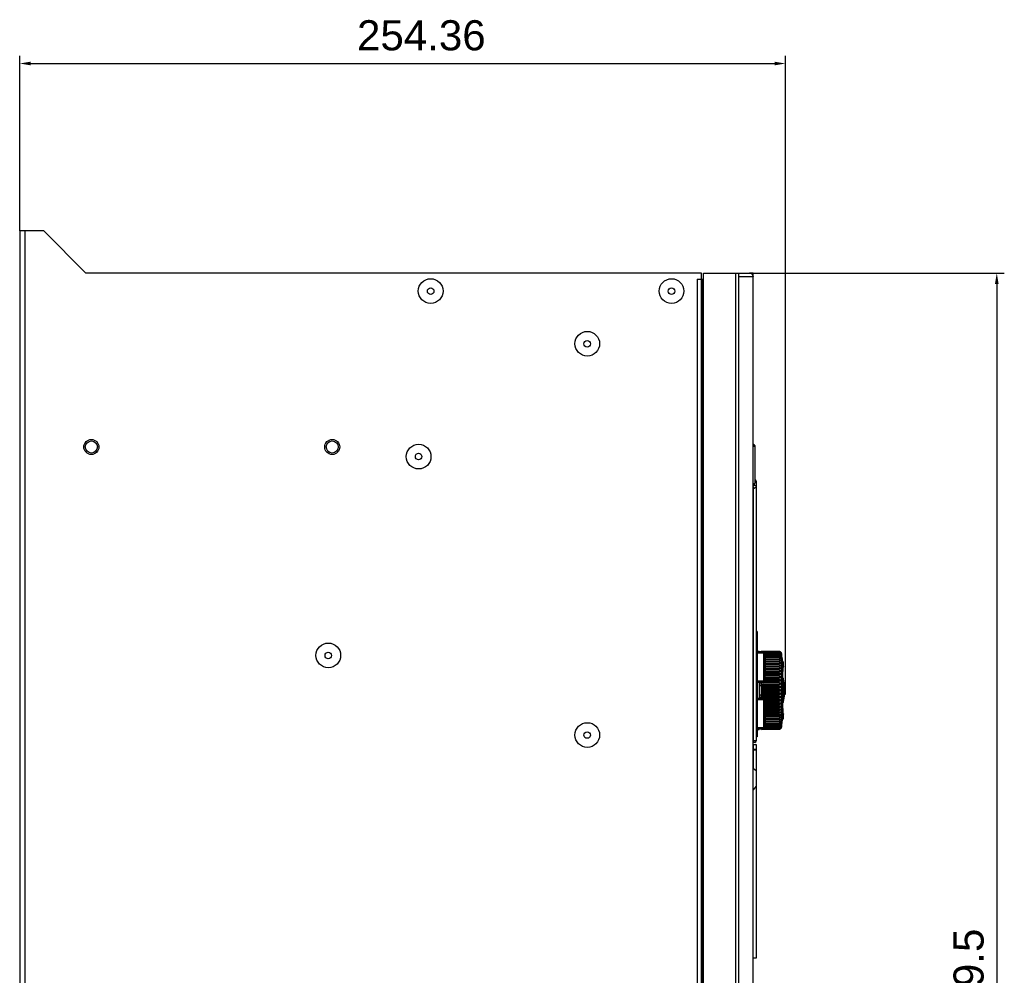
# Model space of a CAD drawing. Header units: millimetres. Extents: x 1117 to 38156, y -1945 to 7303.
# Tile 193 of 256: x 7269 to 7597, y 674 to 992. Entities that reach past the tile are written whole.
import ezdxf

# ---------------------------------------------------------------- set-up
doc = ezdxf.new("R2010")
doc.units = ezdxf.units.MM
doc.styles.get("Standard").update_dxf_attribs({"font": 'arial.ttf'})
doc.dimstyles.new('DIMSTYLE_1', dxfattribs={"dimtxt": 4.2, "dimasz": 3.6, "dimexe": 2.5, "dimexo": 0, "dimgap": 1.05, "dimtad": 1, "dimdsep": 46, "dimtxsty": 'Standard', "dimblk": '_FILLED', "dimblk1": '_FILLED', "dimblk2": '_FILLED', "dimcen": 0.09, "dimazin": 2, "dimtp": 0.01, "dimtm": 0.01, "dimtfac": 1, "dimtofl": 0, "dimtmove": 0, "dimatfit": 3, "dimldrblk": '_FILLED', "dimfxl": 0, "dimtolj": 1, "dimarcsym": 0})

# ---------------------------------------------------------------- blocks, each defined once
blk = doc.blocks.new('_FILLED')
at = {"color": 0, "linetype": 'ByBlock'}
blk.add_solid([(0, 0), (-1, 0.167), (-1, -0.167)], dxfattribs=at)
blk = doc.blocks.new('*D16')
at = {"color": 0, "linetype": 'Continuous', "lineweight": -2}
for p, q in [((7507.35, 907.69), (7596.51, 907.69)), ((7594.01, 904.09), (7594.01, 441.79)), ((7507.35, 438.19), (7596.51, 438.19))]:
    blk.add_line(p, q, dxfattribs=at)
at = {"layer": 'Defpoints', "color": 0, "linetype": 'Continuous'}
for p in [(7507.35, 907.69), (7507.35, 438.19), (7594.01, 438.19)]:
    blk.add_point(p, dxfattribs=at)
at = {"color": 0, "linetype": 'Continuous', "lineweight": -2, "xscale": 3.6, "yscale": 3.6, "zscale": 3.6}
for p, rotation in [((7594.01, 907.69), 90), ((7594.01, 438.19), 270)]:
    blk.add_blockref('_FILLED', p, dxfattribs=dict(at, rotation=rotation))
at = {"color": 0, "linetype": 'Continuous', "insert": (7579.63, 672.39), "char_height": 10, "width": 61.6875, "attachment_point": 2, "rotation": 90, "line_spacing_factor": 0.9}
blk.add_mtext('\\A1;469.5', dxfattribs=at)
blk = doc.blocks.new('*D17')
at = {"color": 0, "linetype": 'Continuous', "lineweight": -2}
for p, q in [((7269.49, 921.69), (7269.49, 979.8)), ((7523.85, 770.24), (7523.85, 979.8)), ((7273.09, 977.3), (7520.25, 977.3))]:
    blk.add_line(p, q, dxfattribs=at)
at = {"layer": 'Defpoints', "color": 0, "linetype": 'Continuous'}
for p in [(7523.85, 977.3), (7269.49, 921.69), (7523.85, 770.24)]:
    blk.add_point(p, dxfattribs=at)
at = {"color": 0, "linetype": 'Continuous', "lineweight": -2, "xscale": 3.6, "yscale": 3.6, "zscale": 3.6, "rotation": 180}
blk.add_blockref('_FILLED', (7269.49, 977.3), dxfattribs=at)
at = {"color": 0, "linetype": 'Continuous', "lineweight": -2, "xscale": 3.6, "yscale": 3.6, "zscale": 3.6}
blk.add_blockref('_FILLED', (7523.85, 977.3), dxfattribs=at)
at = {"color": 0, "linetype": 'Continuous', "insert": (7402.89, 991.68), "char_height": 10, "width": 74.025, "attachment_point": 2, "line_spacing_factor": 0.9}
blk.add_mtext('\\A1;254.36', dxfattribs=at)

msp = doc.modelspace()

# ---------------------------------------------------------------- linework, layer by layer
at = {"linetype": 'Continuous'}
for p, q in [((7269.492, 921.694), (7269.492, 421.694)), ((7277.492, 921.694), (7269.492, 921.694)), ((7271.192, 921.694), (7271.192, 421.694)), ((7277.492, 921.694), (7291.492, 907.694)), ((7495.992, 907.694), (7291.492, 907.694)), ((7495.992, 439.494), (7495.992, 907.694)), ((7496.592, 438.194), (7496.592, 907.694)), ((7496.592, 907.694), (7511.883, 907.694)), ((7507.352, 438.194), (7507.352, 907.694)), ((7508.374, 438.194), (7508.374, 907.694)), ((7508.374, 906.494), (7513.087, 906.494)), ((7512.091, 907.671), (7512.091, 907.694)), ((7513.087, 907.694), (7512.091, 907.694)), ((7512.092, 907.671), (7512.092, 907.694)), ((7513.087, 438.194), (7513.087, 907.694)), ((7513.092, 439.394), (7513.092, 906.494)), ((7494.492, 905.694), (7494.492, 439.494)), ((7494.492, 905.694), (7495.992, 905.694)), ((7496.074, 905.694), (7496.074, 439.494)), ((7496.074, 905.694), (7496.592, 905.694)), ((7513.092, 850.669), (7513.201, 850.667)), ((7513.092, 850.178), (7513.682, 850.167)), ((7513.682, 850.167), (7513.682, 837.836)), ((7513.682, 850.167), (7513.692, 850.167)), ((7513.692, 850.167), (7513.692, 837.848)), ((7513.592, 837.139), (7513.592, 837.778)), ((7514.092, 838.544), (7514.092, 752.253)), ((7513.092, 835.605), (7513.211, 835.605)), ((7513.211, 752.738), (7513.211, 835.605)), ((7514.092, 836.637), (7514.092, 836.649)), ((7514.392, 788.544), (7514.092, 788.544)), ((7514.392, 788.544), (7514.392, 753.544)), ((7514.392, 787.244), (7514.092, 787.244)), ((7514.392, 782.038), (7515.092, 782.026)), ((7516.501, 781.839), (7514.392, 781.875)), ((7515.092, 782.026), (7515.092, 781.863)), ((7515.892, 782.04), (7521.711, 781.939)), ((7515.892, 781.849), (7515.892, 782.04)), ((7521.711, 781.915), (7515.892, 782.017)), ((7515.892, 781.965), (7521.711, 781.863)), ((7521.711, 781.794), (7515.892, 781.894)), ((7516.501, 781.839), (7516.501, 771.648)), ((7516.73, 781.776), (7521.711, 781.691)), ((7521.711, 781.576), (7516.871, 781.658)), ((7521.711, 781.915), (7521.711, 781.939)), ((7521.711, 781.794), (7521.711, 781.863)), ((7521.711, 781.576), (7521.711, 781.691)), ((7516.501, 781.444), (7514.392, 781.444)), ((7516.963, 781.502), (7521.711, 781.422)), ((7521.711, 781.263), (7516.992, 781.34)), ((7516.992, 781.339), (7516.992, 772.148)), ((7516.992, 781.136), (7521.711, 781.059)), ((7521.711, 780.856), (7516.992, 780.931)), ((7516.992, 780.679), (7521.711, 780.604)), ((7516.992, 780.444), (7517.092, 780.444)), ((7516.992, 778.844), (7517.092, 778.844)), ((7517.092, 780.444), (7517.092, 773.844)), ((7521.711, 780.36), (7517.092, 780.43)), ((7517.092, 780.132), (7521.711, 780.062)), ((7521.711, 779.778), (7517.092, 779.844)), ((7517.092, 779.501), (7521.711, 779.435)), ((7521.711, 779.113), (7517.092, 779.175)), ((7517.092, 778.792), (7521.711, 778.73)), ((7521.711, 778.373), (7517.092, 778.43)), ((7521.711, 781.263), (7521.711, 781.422)), ((7521.711, 780.856), (7521.711, 781.059)), ((7521.711, 780.36), (7521.711, 780.604)), ((7521.711, 779.778), (7521.711, 780.062)), ((7521.711, 779.113), (7521.711, 779.435)), ((7521.711, 778.373), (7521.711, 778.73)), ((7522.558, 756.786), (7522.558, 781.301)), ((7522.558, 781.301), (7522.566, 781.244)), ((7522.566, 781.244), (7522.566, 756.844)), ((7522.566, 779.32), (7522.587, 779.332)), ((7522.645, 780.077), (7522.645, 779.361)), ((7522.645, 780.077), (7522.846, 778.544)), ((7522.846, 778.544), (7523.148, 778.544)), ((7516.992, 776.344), (7517.092, 776.344)), ((7517.092, 778.008), (7521.711, 777.951)), ((7521.711, 777.561), (7517.092, 777.613)), ((7517.092, 777.192), (7522.378, 777.133)), ((7517.092, 777.156), (7521.711, 777.104)), ((7521.711, 776.684), (7517.092, 776.73)), ((7517.092, 776.315), (7522.378, 776.262)), ((7517.092, 776.242), (7521.711, 776.195)), ((7521.711, 775.749), (7517.092, 775.79)), ((7517.092, 775.382), (7522.378, 775.336)), ((7517.092, 775.273), (7521.711, 775.233)), ((7522.378, 777.943), (7521.711, 777.951)), ((7521.711, 777.561), (7521.711, 777.951)), ((7521.711, 776.684), (7521.711, 777.104)), ((7521.711, 775.749), (7521.711, 776.195)), ((7521.711, 774.764), (7521.711, 775.233)), ((7522.872, 775.041), (7522.655, 775.033)), ((7522.939, 776.878), (7523.239, 776.878)), ((7522.943, 774.906), (7522.945, 775.038)), ((7522.946, 776.447), (7522.946, 775.345)), ((7516.501, 772.044), (7514.392, 772.044)), ((7516.992, 773.844), (7517.092, 773.844)), ((7521.711, 773.734), (7516.992, 773.762)), ((7516.992, 773.38), (7522.378, 773.348)), ((7516.992, 773.202), (7521.711, 773.174)), ((7521.711, 772.669), (7516.992, 772.69)), ((7516.992, 772.325), (7522.378, 772.301)), ((7516.992, 772.114), (7521.711, 772.093)), ((7521.711, 774.764), (7517.092, 774.798)), ((7517.092, 774.401), (7522.378, 774.362)), ((7517.092, 774.257), (7521.711, 774.223)), ((7521.711, 773.734), (7521.711, 774.223)), ((7521.711, 772.669), (7521.711, 773.174)), ((7521.711, 771.576), (7521.711, 772.093)), ((7522.587, 773.116), (7522.566, 773.146)), ((7522.645, 772.952), (7522.645, 765.135)), ((7522.872, 773.129), (7522.655, 773.381)), ((7522.871, 773.153), (7522.872, 773.133)), ((7522.897, 773.096), (7522.872, 773.129)), ((7522.923, 773.72), (7522.925, 773.858)), ((7522.923, 773.593), (7522.923, 773.72)), ((7522.923, 773.479), (7522.923, 773.593)), ((7522.924, 773.377), (7522.923, 773.479)), ((7522.925, 773.288), (7522.924, 773.377)), ((7522.925, 773.858), (7522.927, 774.008)), ((7522.927, 774.008), (7522.932, 774.254)), ((7522.931, 773.115), (7522.93, 773.144)), ((7522.932, 773.089), (7522.931, 773.115)), ((7522.932, 774.254), (7522.94, 774.71)), ((7522.935, 773.046), (7522.934, 773.066)), ((7522.935, 773.044), (7523.028, 773.044)), ((7522.94, 774.71), (7522.943, 774.906)), ((7522.946, 772.929), (7522.946, 770.544)), ((7523.028, 770.544), (7523.028, 773.044)), ((7523.224, 770.544), (7523.224, 772.882)), ((7516.501, 771.648), (7514.392, 771.612)), ((7515.092, 771.624), (7515.092, 766.463)), ((7515.892, 771.544), (7515.092, 771.571)), ((7515.892, 770.544), (7515.092, 770.516)), ((7515.592, 771.554), (7515.592, 770.533)), ((7515.792, 771.547), (7515.792, 770.54)), ((7515.892, 766.449), (7515.892, 771.638)), ((7521.711, 771.576), (7515.892, 771.594)), ((7515.892, 771.249), (7522.378, 771.229)), ((7515.892, 771.007), (7521.711, 770.989)), ((7521.711, 770.465), (7515.892, 770.473)), ((7515.892, 770.15), (7522.378, 770.14)), ((7515.892, 769.879), (7521.711, 769.87)), ((7521.711, 769.342), (7515.892, 769.342)), ((7515.892, 769.044), (7522.378, 769.044)), ((7515.892, 768.745), (7521.711, 768.745)), ((7521.711, 770.465), (7521.711, 770.989)), ((7521.711, 769.342), (7521.711, 769.87)), ((7521.711, 768.217), (7521.711, 768.745)), ((7522.846, 769.044), (7523.148, 769.044)), ((7522.939, 770.544), (7523.239, 770.544)), ((7523.224, 768.495), (7523.224, 769.592)), ((7523.284, 770.244), (7523.85, 770.244)), ((7523.823, 769.924), (7523.654, 769.924)), ((7523.672, 769.233), (7523.826, 769.233)), ((7523.826, 768.914), (7523.673, 768.914)), ((7514.392, 766.475), (7516.501, 766.439)), ((7514.392, 766.044), (7516.501, 766.044)), ((7515.092, 767.571), (7515.892, 767.544)), ((7515.892, 766.544), (7515.092, 766.516)), ((7515.592, 767.554), (7515.592, 766.533)), ((7515.792, 767.547), (7515.792, 766.54)), ((7521.711, 768.217), (7515.892, 768.208)), ((7515.892, 767.937), (7522.378, 767.947)), ((7515.892, 767.614), (7521.711, 767.623)), ((7521.711, 767.098), (7515.892, 767.08)), ((7515.892, 766.839), (7522.378, 766.858)), ((7515.892, 766.493), (7521.711, 766.511)), ((7516.501, 766.439), (7516.501, 756.248)), ((7521.711, 765.994), (7516.992, 765.973)), ((7516.992, 765.939), (7516.992, 756.748)), ((7516.992, 765.762), (7522.378, 765.786)), ((7516.992, 765.397), (7521.711, 765.418)), ((7521.711, 767.098), (7521.711, 767.623)), ((7521.711, 765.994), (7521.711, 766.511)), ((7521.711, 764.913), (7521.711, 765.418)), ((7522.939, 767.544), (7523.239, 767.544)), ((7522.946, 767.544), (7522.946, 765.157)), ((7523.028, 765.044), (7523.028, 767.544)), ((7523.224, 765.206), (7523.224, 767.544)), ((7523.278, 767.744), (7523.839, 767.744)), ((7523.649, 768.063), (7523.819, 768.063)), ((7521.711, 764.913), (7516.992, 764.885)), ((7516.992, 764.707), (7522.378, 764.739)), ((7516.992, 764.325), (7521.711, 764.353)), ((7516.992, 763.944), (7517.092, 763.944)), ((7516.992, 763.544), (7517.092, 763.544)), ((7517.092, 763.944), (7517.092, 758.644)), ((7521.711, 763.864), (7517.092, 763.83)), ((7517.092, 763.686), (7522.378, 763.725)), ((7517.092, 763.289), (7521.711, 763.324)), ((7521.711, 762.854), (7517.092, 762.814)), ((7517.092, 762.705), (7522.378, 762.751)), ((7517.092, 762.297), (7521.711, 762.338)), ((7521.711, 763.864), (7521.711, 764.353)), ((7521.711, 762.854), (7521.711, 763.324)), ((7521.711, 761.892), (7521.711, 762.338)), ((7522.566, 764.941), (7522.587, 764.971)), ((7522.872, 764.958), (7522.655, 764.706)), ((7522.872, 763.046), (7522.655, 763.055)), ((7522.923, 764.574), (7522.923, 764.681)), ((7522.923, 764.454), (7522.923, 764.574)), ((7522.924, 764.321), (7522.923, 764.454)), ((7522.926, 764.176), (7522.924, 764.321)), ((7522.928, 764.02), (7522.926, 764.176)), ((7522.94, 763.39), (7522.928, 764.02)), ((7522.935, 765.044), (7523.028, 765.044)), ((7522.943, 763.191), (7522.94, 763.39)), ((7522.945, 763.05), (7522.943, 763.191)), ((7522.945, 763.05), (7522.946, 762.772)), ((7522.946, 762.772), (7522.946, 761.64)), ((7516.992, 759.044), (7517.092, 759.044)), ((7521.711, 761.892), (7517.092, 761.845)), ((7517.092, 761.772), (7522.378, 761.825)), ((7517.092, 761.357), (7521.711, 761.403)), ((7521.711, 760.983), (7517.092, 760.931)), ((7517.092, 760.895), (7522.378, 760.954)), ((7517.092, 760.474), (7521.711, 760.526)), ((7522.378, 760.145), (7517.092, 760.079)), ((7517.092, 759.657), (7521.711, 759.715)), ((7521.711, 759.357), (7517.092, 759.295)), ((7517.093, 758.912), (7521.711, 758.974)), ((7521.711, 760.983), (7521.711, 761.403)), ((7521.711, 760.136), (7521.711, 760.526)), ((7521.711, 759.357), (7521.711, 759.715)), ((7521.711, 758.652), (7521.711, 758.974)), ((7522.587, 758.755), (7522.566, 758.767)), ((7522.645, 758.726), (7522.645, 758.011)), ((7522.846, 759.544), (7523.148, 759.544)), ((7522.939, 761.209), (7523.239, 761.209)), ((7514.392, 756.644), (7516.501, 756.644)), ((7514.392, 756.212), (7516.501, 756.248)), ((7514.392, 756.049), (7515.092, 756.061)), ((7515.092, 756.224), (7515.092, 756.061)), ((7515.892, 756.193), (7521.711, 756.293)), ((7515.892, 756.047), (7515.892, 756.238)), ((7521.711, 756.224), (7515.892, 756.122)), ((7515.892, 756.07), (7521.711, 756.172)), ((7521.711, 756.149), (7515.892, 756.047)), ((7521.711, 756.396), (7516.73, 756.311)), ((7516.871, 756.429), (7521.711, 756.511)), ((7521.711, 756.665), (7516.963, 756.585)), ((7516.992, 758.644), (7517.092, 758.644)), ((7516.992, 757.644), (7517.092, 757.644)), ((7521.711, 757.483), (7516.992, 757.408)), ((7516.992, 757.156), (7521.711, 757.231)), ((7521.711, 757.028), (7516.992, 756.951)), ((7516.992, 756.747), (7521.711, 756.824)), ((7517.092, 758.635), (7517.092, 757.644)), ((7521.711, 758.025), (7517.092, 757.955)), ((7517.092, 757.657), (7521.711, 757.727)), ((7521.711, 758.652), (7517.093, 758.586)), ((7517.093, 758.243), (7521.711, 758.31)), ((7521.711, 758.025), (7521.711, 758.31)), ((7521.711, 757.483), (7521.711, 757.727)), ((7521.711, 757.028), (7521.711, 757.231)), ((7521.711, 756.665), (7521.711, 756.824)), ((7521.711, 756.396), (7521.711, 756.511)), ((7521.711, 756.224), (7521.711, 756.293)), ((7521.711, 756.149), (7521.711, 756.172)), ((7522.558, 756.786), (7522.566, 756.844)), ((7513.092, 752.738), (7513.211, 752.738)), ((7514.092, 752.253), (7513.311, 752.24)), ((7514.392, 754.844), (7514.092, 754.844)), ((7514.392, 753.544), (7514.092, 753.544)), ((7513.601, 751.753), (7513.092, 751.744)), ((7513.092, 751.026), (7514.092, 751.009)), ((7514.092, 749.38), (7513.092, 749.374)), ((7513.092, 749.244), (7514.092, 749.244)), ((7513.172, 749.375), (7513.172, 751.025)), ((7513.174, 742.938), (7513.174, 749.244)), ((7514.092, 751.009), (7514.092, 749.38)), ((7514.092, 749.244), (7514.092, 680.078)), ((7514.092, 742.244), (7513.174, 742.938)), ((7514.092, 737.244), (7513.092, 736.001)), ((7514.092, 680.078), (7513.092, 680.061))]:
    msp.add_line(p, q, dxfattribs=at)
for points in [[(7522.946, 772.929), (7522.944, 772.967), (7522.918, 773.057), (7522.897, 773.096)], [(7522.93, 773.144), (7522.929, 773.175), (7522.927, 773.21), (7522.926, 773.247), (7522.925, 773.288)], [(7522.934, 773.066), (7522.932, 773.089), (7522.931, 773.115)], [(7522.938, 773.002), (7522.937, 773.014), (7522.936, 773.029), (7522.935, 773.046)], [(7522.872, 764.958), (7522.905, 765.005), (7522.943, 765.114), (7522.946, 765.157)], [(7522.923, 764.681), (7522.925, 764.776), (7522.926, 764.819), (7522.927, 764.859), (7522.928, 764.896), (7522.929, 764.929), (7522.93, 764.96), (7522.932, 764.987), (7522.933, 765.012), (7522.934, 765.034), (7522.936, 765.052), (7522.937, 765.068), (7522.938, 765.081), (7522.939, 765.091), (7522.939, 765.098), (7522.939, 765.099)]]:
    msp.add_lwpolyline(points, dxfattribs=at)
for centre, radius in [((7405.992, 901.694), 4.1), ((7405.992, 901.694), 1.09), ((7485.992, 901.694), 4.1), ((7485.992, 901.694), 1.09), ((7457.992, 884.194), 4.1), ((7457.992, 884.194), 1.09), ((7293.292, 849.894), 2.5), ((7293.292, 849.894), 2), ((7373.292, 849.894), 2.5), ((7373.292, 849.894), 2), ((7401.992, 846.694), 4.1), ((7401.992, 846.694), 1.09), ((7371.992, 780.644), 4.1), ((7371.992, 780.644), 1.09), ((7457.992, 754.194), 4.1), ((7457.992, 754.194), 1.09)]:
    msp.add_circle(centre, radius, dxfattribs=at)
for centre, radius, start, end in [((7511.882, 906.488), 1.206, 79.95436, 89.98659), ((7511.892, 906.494), 1.2, 77.14286, 90), ((7511.883, 906.493), 1.201, 77.15849, 79.94923), ((7513.192, 850.167), 0.5, 0, 89), ((7513.592, 838.544), 0.5, 0, 78.24093), ((7522.138, 823.984), 15.687, 123.01104, 125.21696), ((7516.492, 781.339), 0.5, 0.0142, 89), ((7521.696, 781.028), 0.91, 88.5549, 88.99961), ((7521.697, 781.075), 0.84, 88.65527, 89.00345), ((7521.694, 780.853), 1.011, 81.4624, 89.00423), ((7521.698, 781.008), 0.787, 88.23315, 89.01454), ((7521.695, 781.018), 0.921, 78.91001, 88.55493), ((7521.695, 781.015), 0.923, 78.92282, 88.44705), ((7521.696, 780.866), 0.998, 79.88668, 81.45345), ((7521.697, 780.874), 0.99, 74.11072, 79.89587), ((7521.696, 781.024), 0.915, 75.55511, 78.8916), ((7521.698, 781.03), 0.908, 67.7867, 75.56311), ((7521.701, 780.888), 0.975, 72.19406, 74.09901), ((7521.707, 780.906), 0.956, 66.13451, 72.20662), ((7521.7, 781.036), 0.902, 63.78764, 67.7711), ((7521.714, 780.923), 0.938, 65.36888, 66.11671), ((7521.705, 781.046), 0.891, 55.80559, 63.79132), ((7521.723, 780.94), 0.918, 58.60823, 65.38818), ((7521.734, 780.96), 0.896, 57.35366, 58.58341), ((7521.709, 781.052), 0.884, 52.29547, 55.79074), ((7521.745, 780.976), 0.876, 50.96328, 57.37049), ((7521.712, 781.056), 0.878, 40.66947, 52.30191), ((7521.713, 781.056), 0.878, 40.66703, 52.30468), ((7521.757, 780.991), 0.857, 49.80241, 50.94127), ((7521.768, 781.004), 0.84, 43.36063, 49.81715), ((7521.696, 781.042), 0.9, 16.72489, 40.66532), ((7522.448, 780.044), 0.2, 9.49673, 53.33926), ((7502.776, 776.633), 20.161, 3.15714, 5.43763), ((7503.103, 776.658), 20.133, 3.4916, 5.37481), ((7450.857, 772.903), 71.83, 1.69861, 3.30535), ((7500.419, 776.491), 22.522, 2.81657, 3.18721), ((7497.2, 776.347), 25.745, 1.18003, 2.78408), ((7494.409, 775.358), 28.537, 0.09711, 2.14341), ((7500.946, 776.447), 22, 0, 1.12245), ((7491.765, 775.346), 31.182, 359.43455, 359.99808), ((7501.256, 776.538), 21.984, 3.14437, 3.5109), ((7497.76, 776.366), 25.484, 1.15053, 3.09855), ((7516.492, 772.148), 0.5, 271, 359.9858), ((7523.028, 772.844), 0.2, 10.95278, 90), ((7503.392, 769.044), 20.2, 3.40865, 10.95278), ((7503.392, 769.044), 19.929, 356.25978, 3.45215), ((7503.392, 769.044), 20.233, 356.31606, 3.40021), ((7503.392, 769.044), 20.281, 357.22794, 359.63334), ((7503.392, 769.044), 20.281, 0.53497, 2.48925), ((7503.392, 769.044), 20.45, 2.46864, 3.36396), ((7503.392, 769.044), 20.475, 356.35976, 3.35989), ((7503.392, 769.044), 20.435, 359.6361, 0.53095), ((7503.392, 769.044), 20.488, 356.36207, 2.46408), ((7508.95, 769.129), 14.942, 3.41664, 4.27774), ((7508.764, 768.968), 15.127, 1.84742, 3.62378), ((7508.767, 768.969), 15.124, 356.43343, 359.20402), ((7508.959, 769.13), 14.932, 2.8363, 3.4166), ((7508.969, 769.13), 14.922, 0.88987, 2.83635), ((7508.776, 768.969), 15.115, 0.28364, 1.84721), ((7508.778, 768.969), 15.113, 359.20456, 0.28354), ((7516.492, 765.939), 0.5, 0.0142, 89), ((7503.392, 769.044), 20.2, 349.04722, 356.30712), ((7503.392, 769.044), 20.45, 356.35534, 357.2509), ((7508.748, 768.97), 15.143, 355.35367, 356.43346), ((7523.028, 765.244), 0.2, 270, 349.04722), ((7500.946, 761.64), 22, 350.50327, 354.53086), ((7502.776, 761.454), 20.161, 354.56237, 356.84286), ((7500.42, 761.596), 22.522, 356.81278, 357.18331), ((7497.2, 761.74), 25.745, 357.21581, 358.81998), ((7500.946, 761.64), 22, 358.87755, 0), ((7502.802, 761.454), 20.435, 354.63574, 356.8854), ((7497.76, 761.721), 25.484, 356.90145, 358.84947), ((7516.492, 756.748), 0.5, 271, 359.9858), ((7521.698, 757.08), 0.788, 270.9854, 271.71339), ((7521.694, 757.235), 1.011, 270.99843, 278.53582), ((7521.696, 757.053), 0.904, 271.0005, 271.54127), ((7521.695, 757.072), 0.923, 271.55295, 281.07715), ((7521.696, 757.218), 0.995, 278.54214, 280.11388), ((7521.697, 757.214), 0.99, 280.10658, 285.88654), ((7521.698, 757.054), 0.906, 281.08246, 284.45159), ((7521.697, 757.06), 0.911, 284.45314, 292.20355), ((7521.702, 757.196), 0.971, 285.89619, 287.80919), ((7521.707, 757.182), 0.957, 287.79722, 293.86275), ((7521.702, 757.047), 0.897, 292.2075, 296.21294), ((7521.715, 757.163), 0.936, 293.88002, 294.62931), ((7521.704, 757.042), 0.892, 296.21786, 304.19678), ((7521.723, 757.147), 0.918, 294.61177, 301.3922), ((7521.734, 757.127), 0.896, 301.41524, 302.64504), ((7521.709, 757.035), 0.884, 304.20929, 307.70456), ((7521.745, 757.111), 0.876, 302.62865, 309.03782), ((7521.712, 757.031), 0.878, 307.69812, 319.33053), ((7521.713, 757.031), 0.878, 307.69535, 319.33297), ((7521.757, 757.096), 0.857, 309.05947, 310.19768), ((7521.768, 757.083), 0.84, 310.18281, 316.63925), ((7521.696, 757.045), 0.9, 319.33468, 343.27511), ((7522.448, 758.044), 0.2, 306.66074, 350.50327), ((7513.592, 752.253), 0.5, 271, 0)]:
    msp.add_arc(centre, radius, start, end, dxfattribs=at)
msp.add_ellipse((7519.51, 603.819), major_axis=(0, 235.824), ratio=0.2000003, start_param=0.1238702, end_param=0.1364927, dxfattribs=at)
for points, knots in [([(7512.15, 907.663), (7512.408, 907.605), (7512.898, 907.302), (7513.086, 906.758), (7513.087, 906.494)], [0, 0, 0, 0, 0.5000587, 1, 1, 1, 1]), ([(7513.201, 850.667), (7513.325, 850.665), (7513.582, 850.554), (7513.682, 850.293), (7513.682, 850.167)], [0, 0, 0, 0, 0.4965626, 1, 1, 1, 1]), ([(7513.097, 836.49), (7513.156, 836.445), (7513.256, 836.325), (7513.295, 836.175), (7513.297, 836.1)], [0, 0, 0, 0, 0.500918, 1, 1, 1, 1]), ([(7513.211, 835.605), (7513.211, 835.664), (7513.215, 835.773), (7513.231, 835.922), (7513.256, 836.028), (7513.279, 836.087), (7513.297, 836.1)], [0, 0, 0, 0, 0.346177, 0.64852, 0.8724308, 1, 1, 1, 1]), ([(7513.297, 836.1), (7513.363, 836.148), (7513.624, 836.337), (7513.89, 836.519), (7514.092, 836.649)], [0, 0, 0, 0, 0.2537333, 1, 1, 1, 1]), ([(7514.092, 836.649), (7514.089, 836.775), (7513.977, 837.033), (7513.718, 837.138), (7513.592, 837.139)], [0, 0, 0, 0, 0.4993512, 1, 1, 1, 1]), ([(7522.378, 781.437), (7522.299, 781.513), (7522.087, 781.643), (7521.843, 781.689), (7521.711, 781.691)], [0, 0, 0, 0, 0.4547021, 1, 1, 1, 1]), ([(7521.717, 781.915), (7521.849, 781.912), (7522.105, 781.845), (7522.303, 781.675), (7522.378, 781.581)], [0, 0, 0, 0, 0.524189, 1, 1, 1, 1]), ([(7521.722, 781.794), (7521.855, 781.79), (7522.112, 781.715), (7522.305, 781.536), (7522.378, 781.437)], [0, 0, 0, 0, 0.5182122, 1, 1, 1, 1]), ([(7516.501, 781.444), (7516.564, 781.444), (7516.682, 781.44), (7516.819, 781.428), (7516.908, 781.406), (7516.959, 781.389), (7516.992, 781.359), (7516.992, 781.339)], [0, 0, 0, 0, 0.3660697, 0.6746395, 0.7938874, 0.8860064, 1, 1, 1, 1]), ([(7521.711, 781.576), (7521.846, 781.574), (7522.112, 781.494), (7522.305, 781.304), (7522.378, 781.2)], [0, 0, 0, 0, 0.5130228, 1, 1, 1, 1]), ([(7522.378, 781.2), (7522.34, 781.232), (7522.143, 781.364), (7521.898, 781.419), (7521.711, 781.422)], [0, 0, 0, 0, 0.2106679, 1, 1, 1, 1]), ([(7521.711, 781.263), (7521.847, 781.261), (7522.115, 781.175), (7522.305, 780.978), (7522.378, 780.87)], [0, 0, 0, 0, 0.5085353, 1, 1, 1, 1]), ([(7522.378, 780.87), (7522.294, 780.929), (7522.076, 781.024), (7521.842, 781.057), (7521.711, 781.059)], [0, 0, 0, 0, 0.4398353, 1, 1, 1, 1]), ([(7521.711, 780.856), (7521.78, 780.855), (7521.918, 780.832), (7522.163, 780.713), (7522.306, 780.561), (7522.378, 780.449)], [0, 0, 0, 0, 0.2547917, 0.50733, 1, 1, 1, 1]), ([(7522.378, 780.449), (7522.292, 780.499), (7522.072, 780.576), (7521.842, 780.602), (7521.711, 780.604)], [0, 0, 0, 0, 0.4330089, 1, 1, 1, 1]), ([(7521.711, 780.36), (7521.78, 780.359), (7521.918, 780.335), (7522.164, 780.213), (7522.306, 780.056), (7522.378, 779.943)], [0, 0, 0, 0, 0.2528449, 0.5045696, 1, 1, 1, 1]), ([(7522.378, 779.943), (7522.29, 779.981), (7522.068, 780.04), (7521.841, 780.06), (7521.711, 780.062)], [0, 0, 0, 0, 0.4271439, 1, 1, 1, 1]), ([(7521.711, 779.778), (7521.78, 779.777), (7521.918, 779.752), (7522.165, 779.627), (7522.307, 779.468), (7522.378, 779.353)], [0, 0, 0, 0, 0.2515199, 0.5026184, 1, 1, 1, 1]), ([(7522.175, 779.397), (7522.141, 779.403), (7521.987, 779.424), (7521.832, 779.434), (7521.711, 779.435)], [0, 0, 0, 0, 0.2218321, 1, 1, 1, 1]), ([(7521.711, 779.113), (7521.78, 779.112), (7521.919, 779.088), (7522.166, 778.962), (7522.307, 778.801), (7522.378, 778.684)], [0, 0, 0, 0, 0.2507277, 0.501466, 1, 1, 1, 1]), ([(7522.378, 778.684), (7522.286, 778.699), (7522.064, 778.72), (7521.841, 778.728), (7521.711, 778.73)], [0, 0, 0, 0, 0.4193923, 1, 1, 1, 1]), ([(7521.711, 778.373), (7521.78, 778.372), (7521.919, 778.347), (7522.166, 778.221), (7522.307, 778.059), (7522.378, 777.943)], [0, 0, 0, 0, 0.2505039, 0.5011204, 1, 1, 1, 1]), ([(7522.378, 779.353), (7522.364, 779.357), (7522.297, 779.375), (7522.228, 779.389), (7522.175, 779.397)], [0, 0, 0, 0, 0.2183445, 1, 1, 1, 1]), ([(7522.645, 779.361), (7522.639, 779.396), (7522.614, 779.442), (7522.577, 779.473), (7522.567, 779.48)], [0, 0, 0, 0, 0.7431993, 1, 1, 1, 1]), ([(7522.645, 779.361), (7522.643, 779.354), (7522.62, 779.343), (7522.601, 779.336), (7522.587, 779.332)], [0, 0, 0, 0, 0.3272066, 1, 1, 1, 1]), ([(7521.711, 777.561), (7521.78, 777.56), (7521.919, 777.536), (7522.166, 777.41), (7522.307, 777.25), (7522.378, 777.133)], [0, 0, 0, 0, 0.2508499, 0.5015831, 1, 1, 1, 1]), ([(7522.378, 777.133), (7522.286, 777.121), (7522.063, 777.105), (7521.841, 777.102), (7521.711, 777.104)], [0, 0, 0, 0, 0.4190004, 1, 1, 1, 1]), ([(7521.711, 776.684), (7521.78, 776.683), (7521.918, 776.66), (7522.165, 776.536), (7522.307, 776.377), (7522.378, 776.262)], [0, 0, 0, 0, 0.2517647, 0.5028547, 1, 1, 1, 1]), ([(7522.378, 776.262), (7522.287, 776.237), (7522.065, 776.203), (7521.841, 776.194), (7521.711, 776.195)], [0, 0, 0, 0, 0.4216811, 1, 1, 1, 1]), ([(7521.711, 775.749), (7521.78, 775.749), (7521.918, 775.726), (7522.164, 775.605), (7522.306, 775.449), (7522.378, 775.336)], [0, 0, 0, 0, 0.2532141, 0.5049305, 1, 1, 1, 1]), ([(7522.378, 775.336), (7522.289, 775.299), (7522.067, 775.246), (7521.841, 775.232), (7521.711, 775.233)], [0, 0, 0, 0, 0.4261133, 1, 1, 1, 1]), ([(7522.872, 775.041), (7522.871, 774.627), (7522.858, 774.072), (7522.86, 773.443), (7522.866, 773.227), (7522.871, 773.153)], [0, 0, 0, 0, 0.6567127, 0.8825875, 1, 1, 1, 1]), ([(7522.945, 775.038), (7522.945, 775.038), (7522.942, 775.038), (7522.94, 775.039), (7522.933, 775.039), (7522.921, 775.04), (7522.901, 775.04), (7522.883, 775.041), (7522.872, 775.041)], [0, 0, 0, 0, 0.0167509, 0.0655831, 0.1463612, 0.2585358, 0.5734889, 1, 1, 1, 1]), ([(7516.992, 772.148), (7516.992, 772.129), (7516.959, 772.098), (7516.908, 772.081), (7516.819, 772.059), (7516.682, 772.047), (7516.564, 772.044), (7516.501, 772.044)], [0, 0, 0, 0, 0.114014, 0.2061317, 0.3253732, 0.6339361, 1, 1, 1, 1]), ([(7521.711, 774.764), (7521.78, 774.763), (7521.917, 774.741), (7522.163, 774.624), (7522.306, 774.473), (7522.378, 774.362)], [0, 0, 0, 0, 0.2552838, 0.5078179, 1, 1, 1, 1]), ([(7522.378, 774.362), (7522.292, 774.315), (7522.071, 774.243), (7521.841, 774.222), (7521.711, 774.223)], [0, 0, 0, 0, 0.4317766, 1, 1, 1, 1]), ([(7521.711, 773.734), (7521.78, 773.734), (7521.917, 773.713), (7522.161, 773.602), (7522.305, 773.455), (7522.378, 773.348)], [0, 0, 0, 0, 0.2578686, 0.5114958, 1, 1, 1, 1]), ([(7522.378, 773.348), (7522.294, 773.291), (7522.075, 773.2), (7521.842, 773.173), (7521.711, 773.174)], [0, 0, 0, 0, 0.43849, 1, 1, 1, 1]), ([(7521.711, 772.669), (7521.846, 772.668), (7522.111, 772.592), (7522.305, 772.404), (7522.378, 772.301)], [0, 0, 0, 0, 0.5137564, 1, 1, 1, 1]), ([(7522.378, 772.301), (7522.34, 772.27), (7522.142, 772.141), (7521.897, 772.092), (7521.711, 772.093)], [0, 0, 0, 0, 0.20983, 1, 1, 1, 1]), ([(7522.567, 773.382), (7522.577, 773.382), (7522.606, 773.383), (7522.636, 773.383), (7522.655, 773.381)], [0, 0, 0, 0, 0.3375812, 1, 1, 1, 1]), ([(7522.645, 772.952), (7522.64, 772.963), (7522.614, 772.982), (7522.585, 772.992), (7522.567, 772.997)], [0, 0, 0, 0, 0.400081, 1, 1, 1, 1]), ([(7522.587, 773.116), (7522.583, 773.119), (7522.577, 773.12), (7522.571, 773.121), (7522.569, 773.121)], [0, 0, 0, 0, 0.7118963, 1, 1, 1, 1]), ([(7522.864, 773.128), (7522.835, 773.129), (7522.742, 773.123), (7522.65, 773.12), (7522.587, 773.116)], [0, 0, 0, 0, 0.3144697, 1, 1, 1, 1]), ([(7522.946, 772.929), (7522.946, 772.928), (7522.938, 772.927), (7522.927, 772.927), (7522.903, 772.927), (7522.871, 772.929), (7522.829, 772.933), (7522.753, 772.94), (7522.69, 772.947), (7522.645, 772.952)], [0, 0, 0, 0, 0.0150919, 0.058466, 0.1324221, 0.2383805, 0.377395, 0.5502558, 1, 1, 1, 1]), ([(7522.655, 773.381), (7522.658, 773.38), (7522.662, 773.396), (7522.665, 773.415), (7522.668, 773.457), (7522.67, 773.509), (7522.672, 773.578), (7522.674, 773.697), (7522.674, 773.876), (7522.673, 774.122), (7522.67, 774.404), (7522.664, 774.711), (7522.659, 774.924), (7522.655, 775.033)], [0, 0, 0, 0, 0.0052509, 0.0196623, 0.0433469, 0.0760598, 0.1175776, 0.1675598, 0.2911252, 0.4420808, 0.6144923, 0.8024685, 1, 1, 1, 1]), ([(7522.872, 773.129), (7522.872, 773.128), (7522.868, 773.129), (7522.866, 773.128), (7522.864, 773.128)], [0, 0, 0, 0, 0.2756351, 1, 1, 1, 1]), ([(7522.872, 773.133), (7522.872, 773.132), (7522.872, 773.131), (7522.872, 773.129), (7522.872, 773.129)], [0, 0, 0, 0, 0.7307002, 1, 1, 1, 1]), ([(7521.711, 771.576), (7521.845, 771.576), (7522.107, 771.507), (7522.304, 771.328), (7522.378, 771.229)], [0, 0, 0, 0, 0.5191485, 1, 1, 1, 1]), ([(7522.378, 771.229), (7522.298, 771.155), (7522.086, 771.029), (7521.843, 770.989), (7521.711, 770.989)], [0, 0, 0, 0, 0.4533566, 1, 1, 1, 1]), ([(7521.711, 770.465), (7521.845, 770.464), (7522.102, 770.402), (7522.303, 770.234), (7522.378, 770.14)], [0, 0, 0, 0, 0.5252474, 1, 1, 1, 1]), ([(7522.378, 770.14), (7522.3, 770.059), (7522.091, 769.918), (7521.843, 769.87), (7521.711, 769.87)], [0, 0, 0, 0, 0.4608533, 1, 1, 1, 1]), ([(7521.711, 769.342), (7521.844, 769.342), (7522.097, 769.287), (7522.302, 769.131), (7522.378, 769.044)], [0, 0, 0, 0, 0.5319616, 1, 1, 1, 1]), ([(7522.378, 769.044), (7522.302, 768.956), (7522.097, 768.8), (7521.844, 768.745), (7521.711, 768.745)], [0, 0, 0, 0, 0.4680503, 1, 1, 1, 1]), ([(7516.501, 766.044), (7516.564, 766.044), (7516.682, 766.04), (7516.819, 766.028), (7516.908, 766.006), (7516.959, 765.989), (7516.992, 765.959), (7516.992, 765.939)], [0, 0, 0, 0, 0.3660697, 0.6746395, 0.7938874, 0.8860064, 1, 1, 1, 1]), ([(7521.711, 768.217), (7521.843, 768.217), (7522.091, 768.169), (7522.3, 768.028), (7522.378, 767.947)], [0, 0, 0, 0, 0.5391587, 1, 1, 1, 1]), ([(7522.378, 767.947), (7522.303, 767.853), (7522.102, 767.685), (7521.845, 767.623), (7521.711, 767.623)], [0, 0, 0, 0, 0.4747645, 1, 1, 1, 1]), ([(7521.711, 767.098), (7521.843, 767.098), (7522.086, 767.058), (7522.298, 766.932), (7522.378, 766.858)], [0, 0, 0, 0, 0.5466555, 1, 1, 1, 1]), ([(7522.378, 766.858), (7522.304, 766.759), (7522.107, 766.581), (7521.845, 766.511), (7521.711, 766.511)], [0, 0, 0, 0, 0.4808634, 1, 1, 1, 1]), ([(7521.711, 765.994), (7521.779, 765.994), (7522.014, 765.978), (7522.248, 765.891), (7522.378, 765.786)], [0, 0, 0, 0, 0.2891086, 1, 1, 1, 1]), ([(7522.378, 765.786), (7522.305, 765.683), (7522.111, 765.495), (7521.846, 765.419), (7521.711, 765.418)], [0, 0, 0, 0, 0.4862555, 1, 1, 1, 1]), ([(7521.711, 764.913), (7521.842, 764.914), (7522.075, 764.887), (7522.294, 764.796), (7522.378, 764.739)], [0, 0, 0, 0, 0.5615221, 1, 1, 1, 1]), ([(7522.378, 764.739), (7522.305, 764.632), (7522.161, 764.486), (7521.917, 764.374), (7521.78, 764.353), (7521.711, 764.353)], [0, 0, 0, 0, 0.4885157, 0.7420963, 1, 1, 1, 1]), ([(7521.711, 763.864), (7521.841, 763.865), (7522.071, 763.844), (7522.292, 763.772), (7522.378, 763.725)], [0, 0, 0, 0, 0.5682356, 1, 1, 1, 1]), ([(7522.378, 763.725), (7522.306, 763.614), (7522.163, 763.463), (7521.917, 763.346), (7521.78, 763.324), (7521.711, 763.324)], [0, 0, 0, 0, 0.4921937, 0.7446814, 1, 1, 1, 1]), ([(7521.711, 762.854), (7521.841, 762.855), (7522.067, 762.841), (7522.289, 762.788), (7522.378, 762.751)], [0, 0, 0, 0, 0.5739572, 1, 1, 1, 1]), ([(7522.378, 762.751), (7522.306, 762.638), (7522.164, 762.482), (7521.918, 762.361), (7521.78, 762.338), (7521.711, 762.338)], [0, 0, 0, 0, 0.4951339, 0.7468271, 1, 1, 1, 1]), ([(7522.645, 765.135), (7522.64, 765.124), (7522.614, 765.104), (7522.585, 765.095), (7522.567, 765.09)], [0, 0, 0, 0, 0.4000885, 1, 1, 1, 1]), ([(7522.655, 764.706), (7522.65, 764.705), (7522.621, 764.703), (7522.592, 764.705), (7522.567, 764.705)], [0, 0, 0, 0, 0.1752615, 1, 1, 1, 1]), ([(7522.567, 761.041), (7522.578, 761.224), (7522.614, 761.895), (7522.64, 762.567), (7522.655, 763.055)], [0, 0, 0, 0, 0.2734549, 1, 1, 1, 1]), ([(7522.587, 764.971), (7522.583, 764.968), (7522.577, 764.966), (7522.571, 764.966), (7522.569, 764.966)], [0, 0, 0, 0, 0.7118945, 1, 1, 1, 1]), ([(7522.587, 764.971), (7522.628, 764.968), (7522.697, 764.965), (7522.784, 764.961), (7522.838, 764.961), (7522.863, 764.957), (7522.871, 764.958)], [0, 0, 0, 0, 0.4272222, 0.7315249, 0.9199667, 1, 1, 1, 1]), ([(7522.645, 765.135), (7522.69, 765.14), (7522.753, 765.147), (7522.829, 765.154), (7522.871, 765.158), (7522.903, 765.16), (7522.927, 765.161), (7522.938, 765.16), (7522.946, 765.159), (7522.946, 765.157)], [0, 0, 0, 0, 0.4495392, 0.6222954, 0.7611717, 0.8670099, 0.9408965, 0.9842157, 1, 1, 1, 1]), ([(7522.655, 763.055), (7522.659, 763.163), (7522.664, 763.376), (7522.67, 763.683), (7522.673, 763.965), (7522.674, 764.212), (7522.674, 764.391), (7522.672, 764.509), (7522.67, 764.578), (7522.668, 764.631), (7522.665, 764.672), (7522.662, 764.691), (7522.658, 764.707), (7522.655, 764.706)], [0, 0, 0, 0, 0.1975289, 0.3855059, 0.5579178, 0.7088738, 0.8324396, 0.882422, 0.9239399, 0.9566528, 0.9803376, 0.994749, 1, 1, 1, 1]), ([(7522.87, 764.926), (7522.866, 764.849), (7522.86, 764.63), (7522.859, 764.003), (7522.871, 763.454), (7522.872, 763.046)], [0, 0, 0, 0, 0.1230017, 0.3499981, 1, 1, 1, 1]), ([(7522.872, 764.958), (7522.872, 764.958), (7522.872, 764.955), (7522.871, 764.949), (7522.871, 764.938), (7522.87, 764.93), (7522.87, 764.926)], [0, 0, 0, 0, 0.0691056, 0.2599964, 0.5708042, 1, 1, 1, 1]), ([(7522.871, 764.958), (7522.871, 764.958), (7522.872, 764.958), (7522.872, 764.958), (7522.872, 764.958)], [0, 0, 0, 0, 0.5909526, 1, 1, 1, 1]), ([(7522.945, 763.05), (7522.945, 763.049), (7522.942, 763.049), (7522.94, 763.049), (7522.933, 763.048), (7522.921, 763.048), (7522.901, 763.047), (7522.883, 763.046), (7522.872, 763.046)], [0, 0, 0, 0, 0.017112, 0.0660369, 0.1468315, 0.2589759, 0.5737647, 1, 1, 1, 1]), ([(7521.711, 761.892), (7521.841, 761.893), (7522.065, 761.884), (7522.287, 761.85), (7522.378, 761.825)], [0, 0, 0, 0, 0.5783312, 1, 1, 1, 1]), ([(7522.378, 761.825), (7522.307, 761.71), (7522.165, 761.551), (7521.918, 761.427), (7521.78, 761.404), (7521.711, 761.403)], [0, 0, 0, 0, 0.4971569, 0.7482009, 1, 1, 1, 1]), ([(7521.711, 760.983), (7521.841, 760.985), (7522.063, 760.982), (7522.286, 760.966), (7522.378, 760.954)], [0, 0, 0, 0, 0.5810119, 1, 1, 1, 1]), ([(7522.378, 760.954), (7522.307, 760.838), (7522.166, 760.677), (7521.919, 760.551), (7521.78, 760.527), (7521.711, 760.526)], [0, 0, 0, 0, 0.4984285, 0.7491159, 1, 1, 1, 1]), ([(7522.378, 760.145), (7522.307, 760.028), (7522.166, 759.866), (7521.919, 759.74), (7521.78, 759.715), (7521.711, 759.715)], [0, 0, 0, 0, 0.4988912, 0.7494619, 1, 1, 1, 1]), ([(7521.711, 759.357), (7521.841, 759.359), (7522.064, 759.367), (7522.286, 759.389), (7522.378, 759.403)], [0, 0, 0, 0, 0.58062, 1, 1, 1, 1]), ([(7522.378, 759.403), (7522.307, 759.286), (7522.166, 759.125), (7521.919, 758.999), (7521.78, 758.975), (7521.711, 758.974)], [0, 0, 0, 0, 0.4985456, 0.7492381, 1, 1, 1, 1]), ([(7522.378, 758.734), (7522.307, 758.619), (7522.165, 758.46), (7521.918, 758.335), (7521.78, 758.311), (7521.711, 758.31)], [0, 0, 0, 0, 0.4973932, 0.7484457, 1, 1, 1, 1]), ([(7521.711, 758.652), (7521.757, 758.652), (7521.924, 758.658), (7522.091, 758.674), (7522.209, 758.696)], [0, 0, 0, 0, 0.2760296, 1, 1, 1, 1]), ([(7522.209, 758.696), (7522.225, 758.698), (7522.282, 758.709), (7522.338, 758.723), (7522.378, 758.734)], [0, 0, 0, 0, 0.2780374, 1, 1, 1, 1]), ([(7522.645, 758.726), (7522.639, 758.691), (7522.614, 758.645), (7522.577, 758.614), (7522.567, 758.607)], [0, 0, 0, 0, 0.7432003, 1, 1, 1, 1]), ([(7522.587, 758.755), (7522.601, 758.751), (7522.62, 758.744), (7522.643, 758.733), (7522.645, 758.726)], [0, 0, 0, 0, 0.6728779, 1, 1, 1, 1]), ([(7516.992, 756.748), (7516.992, 756.729), (7516.959, 756.698), (7516.908, 756.681), (7516.819, 756.659), (7516.682, 756.647), (7516.564, 756.644), (7516.501, 756.644)], [0, 0, 0, 0, 0.114014, 0.2061317, 0.3253732, 0.6339361, 1, 1, 1, 1]), ([(7521.711, 758.025), (7521.841, 758.027), (7522.068, 758.048), (7522.29, 758.106), (7522.378, 758.145)], [0, 0, 0, 0, 0.5729272, 1, 1, 1, 1]), ([(7522.378, 758.145), (7522.306, 758.031), (7522.164, 757.874), (7521.918, 757.752), (7521.78, 757.728), (7521.711, 757.727)], [0, 0, 0, 0, 0.4954942, 0.7471961, 1, 1, 1, 1]), ([(7521.711, 757.483), (7521.842, 757.485), (7522.072, 757.511), (7522.292, 757.588), (7522.378, 757.638)], [0, 0, 0, 0, 0.5670033, 1, 1, 1, 1]), ([(7522.378, 757.638), (7522.306, 757.526), (7522.163, 757.374), (7521.918, 757.255), (7521.78, 757.232), (7521.711, 757.231)], [0, 0, 0, 0, 0.4926816, 0.7451736, 1, 1, 1, 1]), ([(7521.711, 757.028), (7521.842, 757.03), (7522.076, 757.063), (7522.294, 757.158), (7522.378, 757.217)], [0, 0, 0, 0, 0.5601769, 1, 1, 1, 1]), ([(7522.378, 757.217), (7522.305, 757.109), (7522.115, 756.912), (7521.847, 756.826), (7521.711, 756.824)], [0, 0, 0, 0, 0.4914766, 1, 1, 1, 1]), ([(7521.711, 756.665), (7521.78, 756.666), (7522.015, 756.688), (7522.249, 756.78), (7522.378, 756.887)], [0, 0, 0, 0, 0.2878916, 1, 1, 1, 1]), ([(7522.378, 756.887), (7522.305, 756.783), (7522.112, 756.593), (7521.846, 756.513), (7521.711, 756.511)], [0, 0, 0, 0, 0.4869891, 1, 1, 1, 1]), ([(7521.711, 756.396), (7521.843, 756.399), (7522.087, 756.445), (7522.299, 756.574), (7522.378, 756.65)], [0, 0, 0, 0, 0.5453099, 1, 1, 1, 1]), ([(7522.378, 756.506), (7522.303, 756.411), (7522.103, 756.241), (7521.845, 756.174), (7521.711, 756.172)], [0, 0, 0, 0, 0.4757813, 1, 1, 1, 1]), ([(7522.378, 756.65), (7522.305, 756.551), (7522.111, 756.372), (7521.854, 756.297), (7521.721, 756.293)], [0, 0, 0, 0, 0.4818, 1, 1, 1, 1]), ([(7513.097, 751.826), (7513.162, 751.871), (7513.273, 751.997), (7513.312, 752.159), (7513.311, 752.24)], [0, 0, 0, 0, 0.4979361, 1, 1, 1, 1]), ([(7513.311, 752.24), (7513.294, 752.239), (7513.258, 752.298), (7513.237, 752.397), (7513.215, 752.556), (7513.211, 752.673), (7513.211, 752.738)], [0, 0, 0, 0, 0.1012709, 0.3151961, 0.6290555, 1, 1, 1, 1]), ([(7513.174, 742.938), (7513.169, 742.943), (7513.147, 742.919), (7513.128, 742.871), (7513.105, 742.816), (7513.092, 742.779)], [0, 0, 0, 0, 0.112945, 0.358838, 1, 1, 1, 1])]:
    msp.add_open_spline(points, degree=3, knots=knots, dxfattribs=at)
for points in [[(7513.682, 837.836), (7513.687, 837.838), (7513.692, 837.843), (7513.692, 837.848)], [(7522.587, 779.332), (7522.583, 779.348), (7522.577, 779.364), (7522.569, 779.379)], [(7522.587, 779.332), (7522.784, 777.912), (7522.869, 776.474), (7522.872, 775.041)], [(7522.645, 779.361), (7522.798, 778.39), (7522.889, 777.408), (7522.926, 776.425)], [(7522.587, 773.116), (7522.622, 773.07), (7522.643, 773.01), (7522.645, 772.952)], [(7522.939, 770.544), (7522.927, 770.043), (7522.899, 769.542), (7522.846, 769.044)], [(7522.846, 769.044), (7522.899, 768.545), (7522.927, 768.044), (7522.939, 767.544)], [(7523.148, 769.044), (7523.2, 769.542), (7523.227, 770.043), (7523.239, 770.544)], [(7523.239, 767.544), (7523.227, 768.044), (7523.2, 768.545), (7523.148, 769.044)], [(7523.239, 770.544), (7523.234, 770.043), (7523.226, 769.543), (7523.209, 769.044)], [(7523.209, 769.044), (7523.226, 768.544), (7523.234, 768.044), (7523.239, 767.544)], [(7522.645, 765.135), (7522.643, 765.077), (7522.622, 765.017), (7522.587, 764.971)], [(7522.872, 763.046), (7522.871, 761.613), (7522.784, 760.175), (7522.587, 758.755)], [(7522.946, 762.742), (7522.946, 761.399), (7522.854, 760.052), (7522.645, 758.726)], [(7522.587, 758.755), (7522.583, 758.739), (7522.577, 758.723), (7522.569, 758.708)]]:
    msp.add_open_spline(points, degree=3, dxfattribs=at)

# ---------------------------------------------------------------- dimensions: what is measured, and where the dimension line sits
dim = msp.add_linear_dim(base=(7523.85, 977.299), p1=(7269.492, 921.694), p2=(7523.85, 770.244), dimstyle='DIMSTYLE_1', override={"dimtxt": 10}, dxfattribs=at)
dim.commit()
dim.dimension.update_dxf_attribs({"geometry": '*D17', "text_midpoint": (7402.893, 977.299), "dimtype": 160})
dim = msp.add_linear_dim(base=(7594.012, 438.194), p1=(7507.352, 907.694), p2=(7507.352, 438.194), angle=270, dimstyle='DIMSTYLE_1', override={"dimtxt": 10}, dxfattribs=at)
dim.commit()
dim.dimension.update_dxf_attribs({"geometry": '*D16', "text_midpoint": (7594.012, 672.386), "dimtype": 160})

doc.saveas('drawing.dxf')
